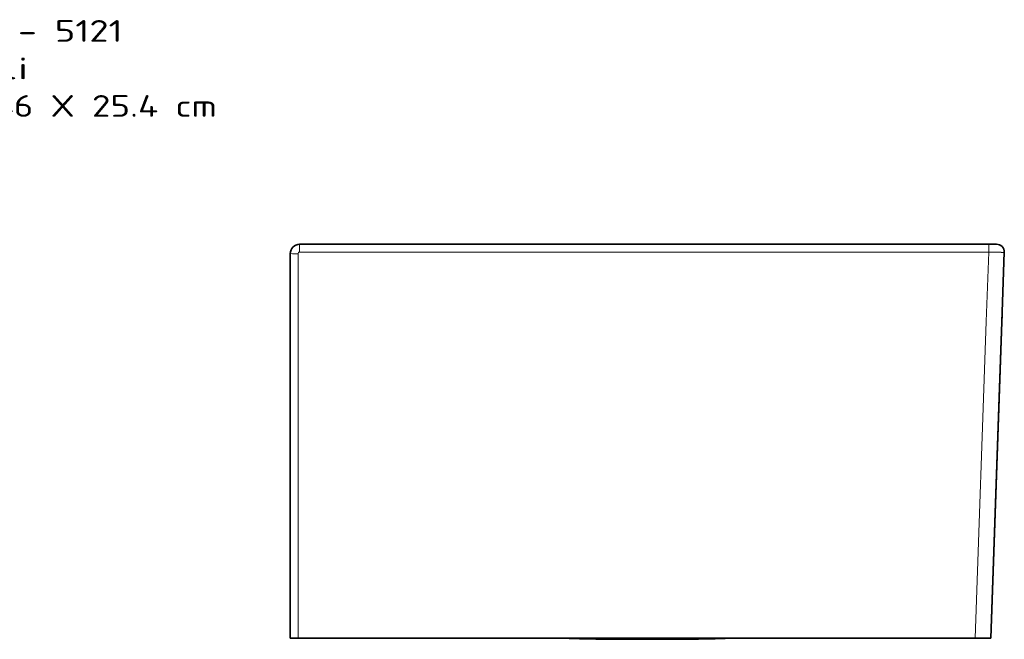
# Model space of a CAD drawing. Extents: x 8 to 1686, y 71 to 1168.
# Tile 11 of 11: x 1051 to 1686, y 769 to 1168. Entities that reach past the tile are written whole.
import ezdxf
from ezdxf.enums import TextEntityAlignment as Align

# ---------------------------------------------------------------- set-up
doc = ezdxf.new("R2010")
doc.units = 0
doc.layers.get('0').update_dxf_attribs({"lineweight": 13})
doc.styles.get("Standard").update_dxf_attribs({"font": 'isocp.shx'})

# ---------------------------------------------------------------- blocks, each defined once
blk = doc.blocks.new('BLOCK105')
at = {"color": 7, "lineweight": 13}
for s, p, p2 in [('Frame - 5121', (340, 130.57), (485.73, 130.57)), ('Lavelli', (340, 106.39), (425.01, 106.39)), ('90 X 46 X 25.4 cm', (340, 82.2), (546.45, 82.2))]:
    blk.add_text(s, height=14, dxfattribs=at).set_placement(p, p2, align=Align.FIT)
blk = doc.blocks.new('BLOCK107')
at = {"color": 7, "lineweight": 35}
for p, q in [((200, 0), (6, 0)), ((450.02, 0), (200.2, 0)), ((0, -6), (0, -254)), ((458.46, -49.97), (460.02, -5.17)), ((451.33, -254), (458.46, -49.97)), ((456.76, -98.57), (458.46, -49.97)), ((451.33, -254), (456.76, -98.57)), ((200, -254), (5, -254)), ((441.33, -254), (200.2, -254))]:
    blk.add_line(p, q, dxfattribs=at)
at = {"color": 7, "lineweight": 13, "ltscale": 0.127182}
for p, q in [((6, -5.09), (6, 0)), ((450.02, 0), (450.02, -5.09))]:
    blk.add_line(p, q, dxfattribs=at)
at = {"color": 7, "lineweight": 35, "ltscale": 0.005}
for p, q in [((200.2, 0), (200, 0)), ((200.2, -254), (200, -254))]:
    blk.add_line(p, q, dxfattribs=at)
at = {"color": 7, "lineweight": 35, "ltscale": 0.125}
for p, q in [((455.02, 0), (450.02, 0)), ((0, -254), (5, -254))]:
    blk.add_line(p, q, dxfattribs=at)
at = {"color": 7, "lineweight": 13}
for p, q in [((5, -254), (5, -6.09)), ((6, -5.09), (200, -5.09)), ((200.2, -5.09), (450.02, -5.09)), ((450.02, -5.09), (448.46, -49.8)), ((448.46, -49.8), (441.33, -254))]:
    blk.add_line(p, q, dxfattribs=at)
at = {"color": 7, "lineweight": 13, "ltscale": 0.005}
blk.add_line((200, -5.09), (200.2, -5.09), dxfattribs=at)
at = {"color": 7, "lineweight": 35, "ltscale": 0.110591}
blk.add_line((458.46, -49.97), (458.61, -45.55), dxfattribs=at)
at = {"color": 7, "lineweight": 35, "ltscale": 0.25}
blk.add_line((451.33, -254), (441.33, -254), dxfattribs=at)
at = {"color": 7, "lineweight": 35}
for centre, radius, start, end in [((6, -6), 6, 90.00001, 180), ((455.02, -5), 5, 358, 450), ((453.61, -45.37), 5, 357.71436, 358)]:
    blk.add_arc(centre, radius, start, end, dxfattribs=at)
at = {"color": 7, "lineweight": 13}
blk.add_arc((6, -6.09), 1, 89.9998, 180.00004, dxfattribs=at)
blk.add_ellipse((5, -6), major_axis=(-5, 0), ratio=0.017452, start_param=0, end_param=1.570796, dxfattribs=at)
blk.add_open_spline([(460.02, -5.17), (460.02, -5.18), (459.96, -5.19), (459.84, -5.19), (459.39, -5.2), (458.66, -5.2), (458.14, -5.19), (456.41, -5.18), (454.35, -5.16), (452.95, -5.14), (451.49, -5.11), (450.02, -5.09)], degree=5, knots=[0, 0, 0, 0, 0, 0, 2.87655, 2.87655, 2.87655, 7.385889, 7.385889, 7.385889, 16.858971, 16.858971, 16.858971, 16.858971, 16.858971, 16.858971], dxfattribs=at)
at = {"color": 7, "lineweight": 35}
for points, knots in [([(230, -254.72), (227.57, -254.72), (225.13, -254.71), (222.7, -254.71), (219.08, -254.7), (215.51, -254.68), (214.29, -254.68), (211.17, -254.66), (208.1, -254.63), (206.2, -254.62), (203.75, -254.59), (201.37, -254.57), (200.84, -254.56), (199.04, -254.54), (197.28, -254.51), (196.02, -254.49), (194.36, -254.47), (192.76, -254.44), (192.29, -254.43), (191.42, -254.41), (190.56, -254.39), (190.13, -254.38), (189.12, -254.36), (188.13, -254.34), (187.53, -254.33), (186.31, -254.29), (185.13, -254.26), (184.49, -254.24), (183.37, -254.21), (182.29, -254.17), (181.9, -254.16), (180.96, -254.13), (180.04, -254.09), (179.57, -254.07), (178.92, -254.05), (178.3, -254.02), (178.13, -254.01), (177.96, -254), (177.79, -254)], [0, 0, 0, 0, 0, 0, 37.647784, 37.647784, 37.647784, 56.299082, 56.299082, 56.299082, 87.508143, 87.508143, 87.508143, 96.891426, 96.891426, 96.891426, 118.483422, 118.483422, 118.483422, 126.540101, 126.540101, 126.540101, 134.746627, 134.746627, 134.746627, 145.8051, 145.8051, 145.8051, 159.2123, 159.2123, 159.2123, 169.582045, 169.582045, 169.582045, 181.029626, 181.029626, 181.029626, 185.668912, 185.668912, 185.668912, 185.668912, 185.668912, 185.668912]), ([(230, -254.72), (227.57, -254.72), (225.13, -254.71), (222.7, -254.71), (219.08, -254.7), (215.51, -254.68), (214.3, -254.68), (211.96, -254.66), (209.64, -254.65), (208.49, -254.64), (206.57, -254.62), (204.67, -254.6), (203.99, -254.6), (202.7, -254.58), (201.44, -254.57), (200.78, -254.56), (199.73, -254.55), (198.68, -254.53), (198.15, -254.52), (196.91, -254.51), (195.69, -254.49), (195, -254.48), (193.87, -254.46), (192.76, -254.44), (192.28, -254.43), (191.41, -254.41), (190.55, -254.39), (190.12, -254.38), (189.11, -254.36), (188.12, -254.34), (187.52, -254.32), (186.18, -254.29), (184.88, -254.25), (184.13, -254.23), (183.25, -254.21), (182.41, -254.18), (182.35, -254.18), (182.12, -254.17), (181.88, -254.16), (181.76, -254.16), (181.04, -254.13), (180.35, -254.1), (179.77, -254.08), (179.11, -254.05), (178.49, -254.03), (178.38, -254.02), (178.21, -254.02), (178.04, -254.01), (177.96, -254), (177.88, -254), (177.79, -254)], [0, 0, 0, 0, 0, 0, 37.636128, 37.636128, 37.636128, 56.334005, 56.334005, 56.334005, 75.072927, 75.072927, 75.072927, 87.815951, 87.815951, 87.815951, 96.649244, 96.649244, 96.649244, 105.970347, 105.970347, 105.970347, 118.352164, 118.352164, 118.352164, 126.42455, 126.42455, 126.42455, 134.657742, 134.657742, 134.657742, 145.742217, 145.742217, 145.742217, 161.604602, 161.604602, 161.604602, 164.446073, 164.446073, 164.446073, 166.867344, 166.867344, 166.867344, 180.821625, 180.821625, 180.821625, 182.929493, 182.929493, 182.929493, 185.204471, 185.204471, 185.204471, 185.204471, 185.204471, 185.204471]), ([(230, -254.72), (227.85, -254.72), (225.69, -254.71), (223.66, -254.71), (221.45, -254.71), (219.23, -254.7), (219.13, -254.7), (218.76, -254.7), (218.38, -254.69), (218.11, -254.69), (217.53, -254.69), (216.97, -254.69), (216.67, -254.69), (216.2, -254.68), (215.71, -254.68), (215.58, -254.68), (213.52, -254.67), (211.48, -254.66), (209.57, -254.65), (207.65, -254.63), (205.77, -254.61), (205.72, -254.61), (205.58, -254.61), (205.43, -254.61), (205.35, -254.61), (205.2, -254.61), (205.06, -254.61), (205.02, -254.61), (204.89, -254.6), (204.76, -254.6), (204.7, -254.6), (204.52, -254.6), (204.34, -254.6), (204.22, -254.6), (203.89, -254.59), (203.56, -254.59), (203.28, -254.59), (202.95, -254.58), (202.61, -254.58), (202.5, -254.58), (202.26, -254.58), (202.02, -254.57), (201.9, -254.57), (201.24, -254.56), (200.59, -254.56), (200.1, -254.55), (199.06, -254.54), (198.04, -254.52), (197.53, -254.52), (196.87, -254.51), (196.21, -254.5), (196.06, -254.49), (195.82, -254.49), (195.59, -254.49), (195.52, -254.49), (195.37, -254.48), (195.22, -254.48), (195.16, -254.48), (194.93, -254.48), (194.7, -254.47), (194.56, -254.47), (194.26, -254.46), (193.97, -254.46), (193.82, -254.46), (193.58, -254.45), (193.33, -254.45), (193.23, -254.45), (193.09, -254.44), (192.95, -254.44), (192.91, -254.44), (192.74, -254.44), (192.56, -254.43), (192.4, -254.43), (192.08, -254.42), (191.77, -254.42), (191.67, -254.42), (191.15, -254.41), (190.63, -254.4), (190.27, -254.39), (189.75, -254.38), (189.23, -254.37), (189.08, -254.36), (188.76, -254.35), (188.44, -254.35), (188.32, -254.34), (187.98, -254.34), (187.64, -254.33), (187.52, -254.32), (187.2, -254.32), (186.89, -254.31), (186.76, -254.31), (186.61, -254.3), (186.46, -254.3), (186.44, -254.3), (186.39, -254.3), (186.34, -254.29), (186.32, -254.29), (186.27, -254.29), (186.22, -254.29), (186.2, -254.29), (185.5, -254.27), (184.82, -254.25), (184.17, -254.23), (183.51, -254.21), (182.86, -254.19), (182.83, -254.19), (182.78, -254.19), (182.72, -254.19), (182.69, -254.19), (182.64, -254.18), (182.58, -254.18), (182.55, -254.18), (182.48, -254.18), (182.4, -254.18), (182.35, -254.18), (182.26, -254.17), (182.16, -254.17), (182.1, -254.17), (182, -254.16), (181.9, -254.16), (181.86, -254.16), (181.79, -254.16), (181.73, -254.15), (181.7, -254.15), (181.2, -254.14), (180.7, -254.12), (180.24, -254.1), (179.71, -254.08), (179.2, -254.06), (179.12, -254.05), (178.96, -254.05), (178.8, -254.04), (178.71, -254.04), (178.6, -254.03), (178.49, -254.03), (178.45, -254.03), (178.37, -254.02), (178.29, -254.02), (178.24, -254.02), (178.13, -254.01), (178.01, -254.01), (177.94, -254), (177.87, -254), (177.8, -254)], [0, 0, 0, 0, 0, 0, 19.104684, 19.104684, 19.104684, 19.947761, 19.947761, 19.947761, 22.476849, 22.476849, 22.476849, 25.445515, 25.445515, 25.445515, 26.916012, 26.916012, 26.916012, 44.113699, 44.113699, 44.113699, 44.719911, 44.719911, 44.719911, 45.306694, 45.306694, 45.306694, 45.928565, 45.928565, 45.928565, 46.514639, 46.514639, 46.514639, 47.686571, 47.686571, 47.686571, 49.89558, 49.89558, 49.89558, 51.067049, 51.067049, 51.067049, 52.238519, 52.238519, 52.238519, 57.430169, 57.430169, 57.430169, 62.563721, 62.563721, 62.563721, 64.148682, 64.148682, 64.148682, 64.957975, 64.957975, 64.957975, 65.776665, 65.776665, 65.776665, 67.389587, 67.389587, 67.389587, 68.974469, 68.974469, 68.974469, 70.082751, 70.082751, 70.082751, 70.45218, 70.45218, 70.45218, 71.91752, 71.91752, 71.91752, 73.538338, 73.538338, 73.538338, 77.6383, 77.6383, 77.6383, 79.394342, 79.394342, 79.394342, 81.229106, 81.229106, 81.229106, 83.103973, 83.103973, 83.103973, 84.555188, 84.555188, 84.555188, 84.845463, 84.845463, 84.845463, 85.135738, 85.135738, 85.135738, 85.426014, 85.426014, 85.426014, 93.532905, 93.532905, 93.532905, 93.930277, 93.930277, 93.930277, 94.317116, 94.317116, 94.317116, 94.703954, 94.703954, 94.703954, 95.477591, 95.477591, 95.477591, 96.214143, 96.214143, 96.214143, 96.846371, 96.846371, 96.846371, 97.162484, 97.162484, 97.162484, 103.81029, 103.81029, 103.81029, 105.074784, 105.074784, 105.074784, 106.29334, 106.29334, 106.29334, 106.936278, 106.936278, 106.936278, 107.579216, 107.579216, 107.579216, 108.865092, 108.865092, 108.865092, 108.865092, 108.865092, 108.865092]), ([(177.82, -254), (177.89, -254), (177.97, -254), (178.04, -254.01), (178.19, -254.01), (178.35, -254.02), (178.42, -254.02), (178.65, -254.03), (178.88, -254.04), (179.04, -254.05), (179.25, -254.06), (179.46, -254.07), (179.51, -254.07), (179.61, -254.07), (179.72, -254.08), (179.77, -254.08), (179.85, -254.08), (179.93, -254.09), (179.96, -254.09), (180.02, -254.09), (180.07, -254.09), (180.1, -254.09), (180.35, -254.1), (180.6, -254.11), (180.8, -254.12), (181.09, -254.13), (181.39, -254.14), (181.43, -254.14), (181.54, -254.15), (181.65, -254.15), (181.7, -254.15), (181.8, -254.16), (181.91, -254.16), (181.97, -254.16), (182.13, -254.17), (182.29, -254.17), (182.39, -254.18), (182.8, -254.19), (183.22, -254.2), (183.52, -254.21), (184.08, -254.23), (184.64, -254.25), (184.85, -254.25), (185.22, -254.26), (185.59, -254.27), (185.71, -254.28), (185.9, -254.28), (186.08, -254.29), (186.14, -254.29), (186.27, -254.29), (186.39, -254.3), (186.45, -254.3), (186.67, -254.3), (186.89, -254.31), (187.06, -254.31), (187.36, -254.32), (187.67, -254.33), (187.97, -254.34), (188.18, -254.34), (188.39, -254.35), (188.46, -254.35), (188.61, -254.35), (188.75, -254.35), (188.81, -254.36), (189.07, -254.36), (189.34, -254.37), (189.56, -254.37), (189.78, -254.38), (189.99, -254.38), (190.03, -254.38), (190.29, -254.39), (190.54, -254.39), (190.76, -254.4), (191.19, -254.41), (191.63, -254.42), (191.85, -254.42), (192.25, -254.43), (192.65, -254.44), (192.89, -254.44), (193.18, -254.44), (193.47, -254.45), (193.52, -254.45), (193.68, -254.45), (193.84, -254.46), (193.92, -254.46), (194.04, -254.46), (194.16, -254.46), (194.2, -254.46), (194.71, -254.47), (195.22, -254.48), (195.6, -254.49), (196.85, -254.51), (198.1, -254.52), (198.81, -254.53), (200.55, -254.56), (202.32, -254.58), (203.32, -254.59), (204.92, -254.6), (206.54, -254.62), (207.17, -254.63), (207.91, -254.63), (208.64, -254.64), (208.76, -254.64), (209.05, -254.64), (209.36, -254.64), (209.55, -254.64), (209.79, -254.65), (210, -254.65), (210.06, -254.65), (210.61, -254.65), (211.16, -254.66), (211.67, -254.66), (212.43, -254.66), (213.2, -254.67), (213.46, -254.67), (213.97, -254.67), (214.48, -254.68), (214.74, -254.68), (215.2, -254.68), (215.66, -254.68), (215.8, -254.68), (216.19, -254.68), (216.57, -254.69), (216.76, -254.69), (217.04, -254.69), (217.33, -254.69), (217.42, -254.69), (219.97, -254.7), (222.54, -254.71), (225.02, -254.71), (227.51, -254.72), (230, -254.72)], [0, 0, 0, 0, 0, 0, 1.262967, 1.262967, 1.262967, 2.525935, 2.525935, 2.525935, 5.051865, 5.051865, 5.051865, 5.905727, 5.905727, 5.905727, 6.723471, 6.723471, 6.723471, 7.132343, 7.132343, 7.132343, 7.541215, 7.541215, 7.541215, 10.895028, 10.895028, 10.895028, 11.772022, 11.772022, 11.772022, 12.525675, 12.525675, 12.525675, 13.252702, 13.252702, 13.252702, 14.7067, 14.7067, 14.7067, 18.694506, 18.694506, 18.694506, 21.792717, 21.792717, 21.792717, 23.287602, 23.287602, 23.287602, 24.035045, 24.035045, 24.035045, 24.782488, 24.782488, 24.782488, 26.77564, 26.77564, 26.77564, 28.370737, 28.370737, 28.370737, 29.20721, 29.20721, 29.20721, 30.085616, 30.085616, 30.085616, 32.139884, 32.139884, 32.139884, 32.558051, 32.558051, 32.558051, 35.067027, 35.067027, 35.067027, 37.281118, 37.281118, 37.281118, 39.455415, 39.455415, 39.455415, 40.391509, 40.391509, 40.391509, 41.244161, 41.244161, 41.244161, 41.670487, 41.670487, 41.670487, 46.541624, 46.541624, 46.541624, 54.423302, 54.423302, 54.423302, 63.82636, 63.82636, 63.82636, 69.737083, 69.737083, 69.737083, 70.717252, 70.717252, 70.717252, 72.057481, 72.057481, 72.057481, 72.569037, 72.569037, 72.569037, 77.167756, 77.167756, 77.167756, 79.464409, 79.464409, 79.464409, 81.761062, 81.761062, 81.761062, 83.599116, 83.599116, 83.599116, 85.321592, 85.321592, 85.321592, 86.182827, 86.182827, 86.182827, 108.289841, 108.289841, 108.289841, 108.289841, 108.289841, 108.289841]), ([(230, -254.72), (232.43, -254.72), (234.87, -254.71), (237.3, -254.71), (240.92, -254.7), (244.49, -254.68), (245.7, -254.68), (248.04, -254.66), (250.36, -254.65), (251.51, -254.64), (253.43, -254.62), (255.33, -254.6), (256.01, -254.6), (257.3, -254.58), (258.57, -254.57), (259.22, -254.56), (260.27, -254.55), (261.32, -254.53), (261.85, -254.52), (263.09, -254.51), (264.31, -254.49), (265, -254.48), (266.13, -254.46), (267.24, -254.44), (267.72, -254.43), (268.59, -254.41), (269.45, -254.39), (269.88, -254.38), (270.89, -254.36), (271.88, -254.34), (272.49, -254.32), (273.83, -254.29), (275.12, -254.25), (275.87, -254.23), (276.75, -254.21), (277.6, -254.18), (277.65, -254.18), (277.89, -254.17), (278.12, -254.16), (278.25, -254.15), (278.96, -254.13), (279.65, -254.1), (280.24, -254.08), (280.89, -254.05), (281.51, -254.03), (281.63, -254.02), (281.79, -254.02), (281.96, -254.01), (282.04, -254), (282.13, -254), (282.21, -254)], [0, 0, 0, 0, 0, 0, 37.328267, 37.328267, 37.328267, 55.872734, 55.872734, 55.872734, 74.457068, 74.457068, 74.457068, 87.094114, 87.094114, 87.094114, 95.854476, 95.854476, 95.854476, 105.097877, 105.097877, 105.097877, 117.375703, 117.375703, 117.375703, 125.38238, 125.38238, 125.38238, 133.548646, 133.548646, 133.548646, 144.544746, 144.544746, 144.544746, 160.274166, 160.274166, 160.274166, 163.083812, 163.083812, 163.083812, 165.474045, 165.474045, 165.474045, 179.310858, 179.310858, 179.310858, 181.380924, 181.380924, 181.380924, 183.624736, 183.624736, 183.624736, 183.624736, 183.624736, 183.624736]), ([(230, -254.72), (231.28, -254.72), (232.56, -254.72), (233.84, -254.71), (236.35, -254.71), (238.85, -254.7), (240.22, -254.7), (242.71, -254.69), (245.18, -254.68), (246.4, -254.67), (248.69, -254.66), (250.96, -254.64), (251.97, -254.63), (253.07, -254.62), (254.16, -254.61), (254.23, -254.61), (254.37, -254.61), (254.55, -254.61), (254.65, -254.61), (254.83, -254.61), (255, -254.61), (255.06, -254.6), (255.28, -254.6), (255.5, -254.6), (255.64, -254.6), (256.05, -254.59), (256.45, -254.59), (256.74, -254.59), (257.13, -254.58), (257.54, -254.58), (257.68, -254.58), (257.9, -254.57), (258.12, -254.57), (258.17, -254.57), (258.35, -254.57), (258.55, -254.57), (258.66, -254.57), (258.77, -254.56), (258.88, -254.56), (258.91, -254.56), (259.97, -254.55), (261.03, -254.54), (262.05, -254.52), (263.13, -254.51), (264.19, -254.49), (264.23, -254.49), (264.35, -254.49), (264.48, -254.49), (264.53, -254.48), (264.64, -254.48), (264.76, -254.48), (264.81, -254.48), (264.93, -254.48), (265.05, -254.48), (265.1, -254.47), (265.31, -254.47), (265.51, -254.47), (265.68, -254.47), (265.97, -254.46), (266.26, -254.46), (266.4, -254.45), (266.61, -254.45), (266.82, -254.45), (266.87, -254.44), (266.99, -254.44), (267.1, -254.44), (267.18, -254.44), (267.36, -254.44), (267.54, -254.43), (267.67, -254.43), (267.88, -254.43), (268.08, -254.42), (268.16, -254.42), (268.31, -254.42), (268.45, -254.41), (268.51, -254.41), (269.08, -254.4), (269.64, -254.39), (270.14, -254.38), (270.66, -254.37), (271.18, -254.36), (271.22, -254.35), (271.34, -254.35), (271.46, -254.35), (271.53, -254.35), (271.7, -254.34), (271.86, -254.34), (271.93, -254.34), (272.19, -254.33), (272.46, -254.33), (272.57, -254.32), (272.85, -254.32), (273.13, -254.31), (273.23, -254.31), (273.38, -254.3), (273.52, -254.3), (273.54, -254.3), (273.64, -254.3), (273.73, -254.29), (273.77, -254.29), (273.84, -254.29), (273.91, -254.29), (273.94, -254.29), (274.54, -254.27), (275.12, -254.25), (275.66, -254.24), (276.71, -254.21), (277.71, -254.17), (278.17, -254.16), (279.02, -254.13), (279.84, -254.1), (280.2, -254.08), (280.57, -254.07), (280.94, -254.05), (280.96, -254.05), (281, -254.05), (281.04, -254.05), (281.06, -254.05), (281.1, -254.05), (281.14, -254.04), (281.16, -254.04), (281.23, -254.04), (281.29, -254.04), (281.33, -254.04), (281.4, -254.03), (281.48, -254.03), (281.52, -254.03), (281.6, -254.02), (281.68, -254.02), (281.72, -254.02), (281.8, -254.02), (281.87, -254.01), (281.91, -254.01), (281.99, -254.01), (282.07, -254), (282.11, -254), (282.15, -254), (282.18, -254)], [0, 0, 0, 0, 0, 0, 11.368535, 11.368535, 11.368535, 22.444229, 22.444229, 22.444229, 33.763514, 33.763514, 33.763514, 43.349701, 43.349701, 43.349701, 44.043943, 44.043943, 44.043943, 44.725, 44.725, 44.725, 45.447313, 45.447313, 45.447313, 46.837575, 46.837575, 46.837575, 49.561509, 49.561509, 49.561509, 50.950911, 50.950911, 50.950911, 51.70111, 51.70111, 51.70111, 52.586601, 52.586601, 52.586601, 52.792082, 52.792082, 52.792082, 63.036219, 63.036219, 63.036219, 63.701908, 63.701908, 63.701908, 64.315884, 64.315884, 64.315884, 64.92983, 64.92983, 64.92983, 65.543775, 65.543775, 65.543775, 67.097061, 67.097061, 67.097061, 68.687404, 68.687404, 68.687404, 69.322038, 69.322038, 69.322038, 69.901366, 69.901366, 69.901366, 71.17063, 71.17063, 71.17063, 71.925177, 71.925177, 71.925177, 72.679723, 72.679723, 72.679723, 78.139926, 78.139926, 78.139926, 78.587728, 78.587728, 78.587728, 79.483625, 79.483625, 79.483625, 80.431757, 80.431757, 80.431757, 82.386809, 82.386809, 82.386809, 83.440515, 83.440515, 83.440515, 84.0266, 84.0266, 84.0266, 84.553505, 84.553505, 84.553505, 84.911546, 84.911546, 84.911546, 91.710295, 91.710295, 91.710295, 98.216157, 98.216157, 98.216157, 103.570164, 103.570164, 103.570164, 103.905872, 103.905872, 103.905872, 104.241584, 104.241584, 104.241584, 104.577296, 104.577296, 104.577296, 105.24872, 105.24872, 105.24872, 105.92009, 105.92009, 105.92009, 106.591459, 106.591459, 106.591459, 107.283685, 107.283685, 107.283685, 107.955054, 107.955054, 107.955054, 107.955054, 107.955054, 107.955054]), ([(282.17, -254), (282, -254.01), (281.83, -254.01), (281.65, -254.02), (281.3, -254.04), (280.94, -254.05), (280.76, -254.06), (280.42, -254.07), (280.08, -254.09), (279.92, -254.09), (279.6, -254.11), (279.26, -254.12), (279.07, -254.13), (278.84, -254.13), (278.61, -254.14), (278.55, -254.14), (278.42, -254.15), (278.29, -254.15), (278.22, -254.16), (278.09, -254.16), (277.97, -254.16), (277.92, -254.17), (277.8, -254.17), (277.69, -254.17), (277.63, -254.18), (277.51, -254.18), (277.39, -254.18), (277.3, -254.19), (277.17, -254.19), (277.04, -254.2), (276.97, -254.2), (276.59, -254.21), (276.2, -254.22), (275.87, -254.23), (275.45, -254.24), (275.03, -254.26), (274.95, -254.26), (274.81, -254.26), (274.67, -254.27), (274.62, -254.27), (274.52, -254.27), (274.43, -254.27), (274.38, -254.28), (274.19, -254.28), (274, -254.29), (273.86, -254.29), (273.56, -254.3), (273.26, -254.31), (273.16, -254.31), (272.85, -254.32), (272.54, -254.32), (272.38, -254.33), (272.15, -254.33), (271.91, -254.34), (271.83, -254.34), (271.68, -254.34), (271.53, -254.35), (271.46, -254.35), (271.06, -254.36), (270.66, -254.37), (270.34, -254.37), (269.88, -254.38), (269.4, -254.39), (269.16, -254.4), (268.84, -254.41), (268.53, -254.41), (268.37, -254.42), (268.15, -254.42), (267.91, -254.42), (267.84, -254.43), (267.7, -254.43), (267.56, -254.43), (267.49, -254.43), (267.2, -254.44), (266.92, -254.44), (266.71, -254.45), (266.43, -254.45), (266.14, -254.46), (266.09, -254.46), (265.88, -254.46), (265.63, -254.47), (265.44, -254.47), (265.21, -254.47), (265, -254.48), (264.94, -254.48), (264.85, -254.48), (264.77, -254.48), (264.74, -254.48), (264.32, -254.49), (263.9, -254.49), (263.5, -254.5), (262.76, -254.51), (262.01, -254.52), (261.71, -254.53), (261.11, -254.53), (260.51, -254.54), (260.26, -254.55), (259.75, -254.55), (259.25, -254.56), (259.04, -254.56), (258.56, -254.57), (258.07, -254.57), (257.84, -254.58), (257.54, -254.58), (257.24, -254.58), (257.18, -254.58), (257.04, -254.58), (256.91, -254.59), (256.84, -254.59), (256.56, -254.59), (256.26, -254.59), (256.01, -254.59), (255.73, -254.6), (255.47, -254.6), (255.4, -254.6), (253.5, -254.62), (251.57, -254.64), (249.68, -254.65), (247.63, -254.66), (245.56, -254.68), (245.41, -254.68), (245.1, -254.68), (244.79, -254.68), (244.63, -254.68), (244.18, -254.68), (243.73, -254.68), (243.45, -254.69), (243.01, -254.69), (242.57, -254.69), (242.42, -254.69), (242.11, -254.69), (241.8, -254.69), (241.66, -254.69), (239.23, -254.7), (236.78, -254.71), (234.62, -254.71), (232.31, -254.72), (230, -254.72)], [0, 0, 0, 0, 0, 0, 2.911378, 2.911378, 2.911378, 5.822757, 5.822757, 5.822757, 8.252038, 8.252038, 8.252038, 10.615029, 10.615029, 10.615029, 11.507769, 11.507769, 11.507769, 12.400508, 12.400508, 12.400508, 13.293248, 13.293248, 13.293248, 14.185988, 14.185988, 14.185988, 15.018867, 15.018867, 15.018867, 15.911579, 15.911579, 15.911579, 20.019319, 20.019319, 20.019319, 21.205381, 21.205381, 21.205381, 21.785993, 21.785993, 21.785993, 22.366604, 22.366604, 22.366604, 24.108443, 24.108443, 24.108443, 26.002078, 26.002078, 26.002078, 27.743893, 27.743893, 27.743893, 28.614809, 28.614809, 28.614809, 29.485726, 29.485726, 29.485726, 33.146751, 33.146751, 33.146751, 34.79464, 34.79464, 34.79464, 36.635401, 36.635401, 36.635401, 37.414649, 37.414649, 37.414649, 38.193898, 38.193898, 38.193898, 40.456184, 40.456184, 40.456184, 41.179499, 41.179499, 41.179499, 42.492302, 42.492302, 42.492302, 43.048024, 43.048024, 43.048024, 43.325885, 43.325885, 43.325885, 47.36908, 47.36908, 47.36908, 50.861842, 50.861842, 50.861842, 53.400048, 53.400048, 53.400048, 56.053866, 56.053866, 56.053866, 58.310027, 58.310027, 58.310027, 58.952852, 58.952852, 58.952852, 59.595677, 59.595677, 59.595677, 61.476727, 61.476727, 61.476727, 62.119295, 62.119295, 62.119295, 79.523914, 79.523914, 79.523914, 80.926373, 80.926373, 80.926373, 82.328832, 82.328832, 82.328832, 85.128352, 85.128352, 85.128352, 86.528193, 86.528193, 86.528193, 87.977436, 87.977436, 87.977436, 108.444477, 108.444477, 108.444477, 108.444477, 108.444477, 108.444477]), ([(282.17, -254), (282, -254.01), (281.83, -254.01), (281.64, -254.02), (281.29, -254.04), (280.93, -254.05), (280.75, -254.06), (280.42, -254.07), (280.07, -254.09), (279.91, -254.09), (279.59, -254.11), (279.26, -254.12), (279.07, -254.13), (278.84, -254.13), (278.6, -254.14), (278.54, -254.14), (278.41, -254.15), (278.28, -254.15), (278.22, -254.16), (278.09, -254.16), (277.97, -254.16), (277.91, -254.17), (277.8, -254.17), (277.68, -254.17), (277.63, -254.18), (277.51, -254.18), (277.38, -254.18), (277.29, -254.19), (276.89, -254.2), (276.48, -254.21), (276.14, -254.22), (275.74, -254.24), (275.33, -254.25), (275.29, -254.25), (275.14, -254.25), (275, -254.26), (274.91, -254.26), (274.74, -254.27), (274.56, -254.27), (274.41, -254.27), (274.11, -254.28), (273.81, -254.29), (273.59, -254.3), (273.29, -254.3), (272.99, -254.31), (272.92, -254.31), (272.69, -254.32), (272.46, -254.33), (272.3, -254.33), (272.05, -254.34), (271.82, -254.34), (271.74, -254.34), (271.18, -254.36), (270.62, -254.37), (270.15, -254.38), (269.57, -254.39), (268.98, -254.4), (268.9, -254.41), (268.64, -254.41), (268.4, -254.42), (268.24, -254.42), (268.01, -254.42), (267.76, -254.43), (267.7, -254.43), (267.37, -254.43), (267.03, -254.44), (266.76, -254.45), (266.44, -254.45), (266.12, -254.46), (266.07, -254.46), (265.89, -254.46), (265.69, -254.47), (265.51, -254.47), (265.25, -254.47), (265.01, -254.48), (264.91, -254.48), (264.8, -254.48), (264.69, -254.48), (264.66, -254.48), (264.1, -254.49), (263.54, -254.5), (263, -254.51), (262.24, -254.52), (261.48, -254.53), (261.34, -254.53), (260.92, -254.54), (260.49, -254.54), (260.29, -254.55), (259.57, -254.55), (258.86, -254.56), (258.38, -254.57), (257.73, -254.58), (257.07, -254.58), (256.97, -254.58), (256.69, -254.59), (256.38, -254.59), (256.21, -254.59), (255.95, -254.6), (255.7, -254.6), (255.63, -254.6), (253.64, -254.62), (251.62, -254.64), (249.65, -254.65), (247.55, -254.66), (245.42, -254.68), (245.23, -254.68), (244.97, -254.68), (244.7, -254.68), (244.57, -254.68), (244.16, -254.68), (243.76, -254.68), (243.5, -254.69), (242.96, -254.69), (242.41, -254.69), (242.12, -254.69), (241.44, -254.69), (240.75, -254.7), (240.01, -254.7), (237.77, -254.71), (235.56, -254.71), (233.77, -254.71), (231.88, -254.72), (230, -254.72)], [0, 0, 0, 0, 0, 0, 2.8822, 2.8822, 2.8822, 5.793484, 5.793484, 5.793484, 8.220944, 8.220944, 8.220944, 10.585935, 10.585935, 10.585935, 11.479356, 11.479356, 11.479356, 12.402366, 12.402366, 12.402366, 13.295788, 13.295788, 13.295788, 14.18921, 14.18921, 14.18921, 15.012843, 15.012843, 15.012843, 19.46724, 19.46724, 19.46724, 20.058715, 20.058715, 20.058715, 21.24169, 21.24169, 21.24169, 22.265552, 22.265552, 22.265552, 24.927328, 24.927328, 24.927328, 25.814597, 25.814597, 25.814597, 27.589109, 27.589109, 27.589109, 28.476368, 28.476368, 28.476368, 33.985966, 33.985966, 33.985966, 34.910475, 34.910475, 34.910475, 36.75949, 36.75949, 36.75949, 37.569134, 37.569134, 37.569134, 40.427832, 40.427832, 40.427832, 40.962643, 40.962643, 40.962643, 42.200108, 42.200108, 42.200108, 43.043544, 43.043544, 43.043544, 43.346837, 43.346837, 43.346837, 48.78406, 48.78406, 48.78406, 51.000059, 51.000059, 51.000059, 53.037398, 53.037398, 53.037398, 58.286717, 58.286717, 58.286717, 59.411797, 59.411797, 59.411797, 60.895528, 60.895528, 60.895528, 61.654684, 61.654684, 61.654684, 79.810984, 79.810984, 79.810984, 80.935864, 80.935864, 80.935864, 82.191171, 82.191171, 82.191171, 84.701769, 84.701769, 84.701769, 87.408578, 87.408578, 87.408578, 90.833335, 90.833335, 90.833335, 107.520568, 107.520568, 107.520568, 107.520568, 107.520568, 107.520568])]:
    blk.add_open_spline(points, degree=5, knots=knots, dxfattribs=at)

msp = doc.modelspace()

# ---------------------------------------------------------------- block references
at = {"lineweight": 0}
for name, p in [('BLOCK105', (632.057, 1023.455)), ('BLOCK107', (1225.812, 1023.455))]:
    msp.add_blockref(name, p, dxfattribs=at)

doc.saveas('drawing.dxf')
